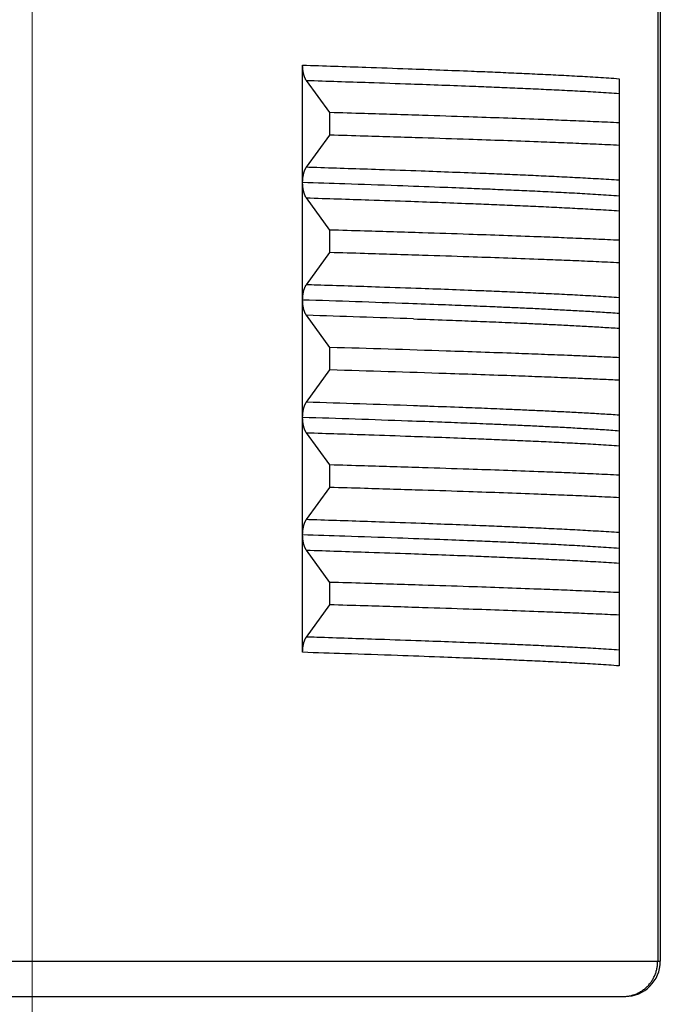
# Model space of a CAD drawing. Header units: millimetres. Extents: x 0 to 1071, y 0 to 742.
# Tile 100 of 127: x 283.89 to 289.35, y 428.73 to 437.12. Entities that reach past the tile are written whole.
import ezdxf

# ---------------------------------------------------------------- set-up
doc = ezdxf.new("R2010")
doc.units = ezdxf.units.MM
doc.header["$LTSCALE"] = 0.454724
doc.linetypes.add('CENTER', pattern=[50.8, 31.75, -6.35, 6.35, -6.35])
doc.layers.add('NoLayerName_001', color=7, linetype='Continuous')
doc.layers.add('NoLayerName_003', color=7, linetype='Continuous')

msp = doc.modelspace()

# ---------------------------------------------------------------- linework, layer by layer
at = {"layer": 'NoLayerName_001', "color": 60, "linetype": 'Continuous', "lineweight": 25}
for p, q in [((289.3275, 439.7163), (289.3275, 429.1)), ((289.35, 439.7114), (289.35, 429.1)), ((286.3033, 435.7319), (286.3033, 436.7306)), ((286.5357, 436.3264), (286.335, 436.6007)), ((289, 436.6152), (289, 435.6163)), ((286.5357, 436.1347), (286.5357, 436.3264)), ((286.335, 435.8605), (286.5357, 436.1347)), ((286.3033, 433.7305), (286.3033, 435.7292)), ((286.5357, 435.3264), (286.335, 435.6007)), ((289, 435.6152), (289, 433.6153)), ((286.5357, 435.1347), (286.5357, 435.3264)), ((286.335, 434.8605), (286.5357, 435.1347)), ((286.5357, 434.3264), (286.335, 434.6006)), ((286.5357, 434.1347), (286.5357, 434.3264)), ((286.335, 433.8605), (286.5357, 434.1347)), ((286.3033, 432.732), (286.3033, 433.7292)), ((286.5357, 433.3264), (286.335, 433.6007)), ((289, 433.614), (289, 432.6163)), ((286.5357, 433.1347), (286.5357, 433.3264)), ((286.335, 432.8605), (286.5357, 433.1347)), ((286.3033, 431.7305), (286.3033, 432.7303)), ((286.5357, 432.3264), (286.335, 432.6006)), ((289, 432.6149), (289, 431.6151)), ((286.5357, 432.1347), (286.5357, 432.3264)), ((286.335, 431.8605), (286.5357, 432.1347)), ((278.65, 429.1), (289.35, 429.1)), ((278.95, 428.8), (289.05, 428.8))]:
    msp.add_line(p, q, dxfattribs=at)
for centre, radius, start, end in [((279.234, 213.1996), 221.6437, 87.938664, 88.172254), ((278.3553, 182.64), 252.087, 87.9785, 88.186026), ((278.749, 165.6961), 268.7432, 88.128269, 88.33965), ((278.749, 165.5043), 268.7432, 88.128269, 88.33965), ((279.0573, 202.87), 231.1051, 87.969045, 88.195413), ((279.2187, 211.744), 222.0995, 87.940472, 88.172063), ((289.05, 429.1), 0.3, 270, 360)]:
    msp.add_arc(centre, radius, start, end, dxfattribs=at)
for points, knots in [([(286.335, 436.6007), (286.3339, 436.6021), (286.3318, 436.6051), (286.329, 436.6097), (286.3264, 436.6145), (286.3241, 436.6194), (286.3219, 436.6244), (286.3198, 436.6294), (286.318, 436.6345), (286.3162, 436.6396), (286.3146, 436.6448), (286.3132, 436.65), (286.3118, 436.6553), (286.3106, 436.6606), (286.3094, 436.6659), (286.3084, 436.6712), (286.3075, 436.6765), (286.3066, 436.6819), (286.3059, 436.6873), (286.3053, 436.6927), (286.3047, 436.6981), (286.3043, 436.7035), (286.3039, 436.7089), (286.3036, 436.7143), (286.3034, 436.7198), (286.3033, 436.7252), (286.3033, 436.7288), (286.3033, 436.7306)], [0, 0, 0, 0, 0.0054157, 0.0108372, 0.0162669, 0.0217024, 0.0271377, 0.0325656, 0.0379876, 0.0434067, 0.0488253, 0.054245, 0.0596662, 0.0650891, 0.0705139, 0.0759406, 0.0813694, 0.0867999, 0.0922321, 0.0976653, 0.1030991, 0.1085327, 0.1139655, 0.1193963, 0.1248243, 0.1302483, 0.1356671, 0.1356671, 0.1356671, 0.1356671]), ([(286.3033, 436.7306), (286.4831, 436.7246), (286.7829, 436.715), (287.1726, 436.7013), (287.4723, 436.6902), (287.712, 436.6809), (287.9218, 436.6723), (288.1016, 436.6645), (288.2814, 436.6563), (288.4312, 436.649), (288.551, 436.6428), (288.6408, 436.638), (288.7307, 436.6329), (288.8205, 436.6274), (288.9103, 436.6216), (288.9701, 436.6173), (289, 436.6152)], [0, 0, 0, 0, 0.539865, 0.899776, 1.169709, 1.439642, 1.619596, 1.799551, 1.979505, 2.159462, 2.249442, 2.339423, 2.429404, 2.519383, 2.609361, 2.699338, 2.699338, 2.699338, 2.699338]), ([(286.335, 436.6006), (286.5127, 436.5948), (286.8089, 436.5854), (287.194, 436.5721), (287.4902, 436.5614), (287.7271, 436.5523), (287.9344, 436.544), (288.1121, 436.5366), (288.2897, 436.5287), (288.4378, 436.5217), (288.5562, 436.5158), (288.645, 436.5112), (288.7338, 436.5064), (288.8225, 436.5013), (288.9113, 436.4959), (288.9704, 436.492), (289, 436.49)], [0, 0, 0, 0, 0.533484, 0.88914, 1.155883, 1.422625, 1.600452, 1.77828, 1.956108, 2.133937, 2.222853, 2.311769, 2.400685, 2.4896, 2.578515, 2.667428, 2.667428, 2.667428, 2.667428]), ([(289, 436.2391), (288.9672, 436.2406), (288.8686, 436.2453), (288.7044, 436.2525), (288.5073, 436.2607), (288.2773, 436.2696), (288.0145, 436.2793), (287.6859, 436.2907), (287.2916, 436.3036), (286.8972, 436.3158), (286.6343, 436.3235), (286.5357, 436.3264)], [0, 0, 0, 0, 0.098635, 0.295904, 0.493174, 0.690444, 0.986348, 1.282252, 1.67679, 2.169964, 2.465869, 2.465869, 2.465869, 2.465869]), ([(289, 436.0474), (288.9672, 436.0489), (288.8686, 436.0536), (288.7044, 436.0608), (288.5073, 436.069), (288.2773, 436.0779), (288.0145, 436.0876), (287.6859, 436.099), (287.2916, 436.1119), (286.8972, 436.1241), (286.6343, 436.1318), (286.5357, 436.1347)], [0, 0, 0, 0, 0.098635, 0.295904, 0.493174, 0.690444, 0.986348, 1.282252, 1.67679, 2.169964, 2.465869, 2.465869, 2.465869, 2.465869]), ([(286.3033, 435.7319), (286.3033, 435.7334), (286.3033, 435.7364), (286.3034, 435.7409), (286.3035, 435.7453), (286.3038, 435.7498), (286.304, 435.7543), (286.3044, 435.7587), (286.3048, 435.7632), (286.3052, 435.7676), (286.3057, 435.7721), (286.3063, 435.7765), (286.307, 435.7809), (286.3077, 435.7854), (286.3084, 435.7898), (286.3092, 435.7942), (286.3101, 435.7985), (286.3111, 435.8029), (286.3122, 435.8073), (286.3133, 435.8116), (286.3145, 435.8159), (286.3158, 435.8202), (286.3172, 435.8244), (286.3187, 435.8286), (286.3203, 435.8328), (286.322, 435.837), (286.3238, 435.8411), (286.3257, 435.8451), (286.3278, 435.8491), (286.33, 435.853), (286.3324, 435.8568), (286.3341, 435.8592), (286.335, 435.8605)], [0, 0, 0, 0, 0.0044708, 0.0089423, 0.0134144, 0.0178871, 0.0223604, 0.0268343, 0.0313086, 0.0357832, 0.040258, 0.0447328, 0.0492073, 0.0536813, 0.0581546, 0.0626274, 0.0670997, 0.0715719, 0.0760441, 0.0805168, 0.0849896, 0.0894627, 0.0939365, 0.0984117, 0.1028896, 0.1073716, 0.1118585, 0.116346, 0.1208302, 0.1253091, 0.1297826, 0.1342529, 0.1342529, 0.1342529, 0.1342529]), ([(289, 435.7499), (288.9704, 435.7518), (288.9113, 435.7558), (288.8225, 435.7611), (288.7338, 435.7662), (288.645, 435.7711), (288.5266, 435.7772), (288.3786, 435.7844), (288.2009, 435.7925), (288.0233, 435.8002), (287.816, 435.8087), (287.579, 435.8179), (287.2829, 435.8288), (286.8978, 435.8422), (286.572, 435.8529), (286.3646, 435.8595), (286.335, 435.8605)], [0, 0, 0, 0, 0.088914, 0.177828, 0.266743, 0.355659, 0.444575, 0.622406, 0.800234, 0.978062, 1.15589, 1.422631, 1.689374, 2.04503, 2.578514, 2.667428, 2.667428, 2.667428, 2.667428]), ([(289, 435.6151), (288.9701, 435.6172), (288.9103, 435.6215), (288.8205, 435.6273), (288.7306, 435.6328), (288.6408, 435.6379), (288.551, 435.6427), (288.4311, 435.6489), (288.2814, 435.6562), (288.1016, 435.6644), (287.9218, 435.6722), (287.712, 435.6808), (287.4423, 435.6913), (287.0826, 435.7044), (286.693, 435.7178), (286.4232, 435.7266), (286.3033, 435.7305)], [0, 0, 0, 0, 0.089977, 0.179955, 0.269934, 0.359914, 0.449895, 0.539875, 0.719832, 0.899787, 1.079741, 1.259696, 1.529629, 1.88954, 2.339428, 2.699338, 2.699338, 2.699338, 2.699338]), ([(286.335, 435.6007), (286.3341, 435.6019), (286.3324, 435.6043), (286.33, 435.6081), (286.3278, 435.612), (286.3257, 435.616), (286.3238, 435.62), (286.322, 435.6241), (286.3203, 435.6283), (286.3187, 435.6325), (286.3172, 435.6367), (286.3158, 435.641), (286.3145, 435.6452), (286.3133, 435.6495), (286.3122, 435.6539), (286.3111, 435.6582), (286.3101, 435.6626), (286.3092, 435.667), (286.3084, 435.6714), (286.3076, 435.6758), (286.3069, 435.6802), (286.3063, 435.6846), (286.3057, 435.6891), (286.3052, 435.6935), (286.3048, 435.698), (286.3044, 435.7024), (286.304, 435.7069), (286.3038, 435.7114), (286.3035, 435.7158), (286.3034, 435.7203), (286.3033, 435.7248), (286.3033, 435.7278), (286.3033, 435.7292)], [0, 0, 0, 0, 0.0044721, 0.0089474, 0.0134281, 0.0179141, 0.0224034, 0.026892, 0.0313759, 0.0358555, 0.0403325, 0.0448081, 0.0492829, 0.0537576, 0.058232, 0.0627062, 0.0671801, 0.0716543, 0.0761288, 0.080604, 0.0850798, 0.089556, 0.0940326, 0.0985091, 0.1029855, 0.1074615, 0.1119371, 0.1164122, 0.1208867, 0.1253606, 0.1298339, 0.1343065, 0.1343065, 0.1343065, 0.1343065]), ([(286.335, 435.6006), (286.5127, 435.5948), (286.8089, 435.5854), (287.194, 435.5721), (287.4902, 435.5614), (287.7271, 435.5523), (287.9344, 435.544), (288.1121, 435.5366), (288.2897, 435.5287), (288.4378, 435.5217), (288.5562, 435.5158), (288.645, 435.5112), (288.7338, 435.5064), (288.8225, 435.5013), (288.9113, 435.4959), (288.9704, 435.492), (289, 435.49)], [0, 0, 0, 0, 0.533484, 0.88914, 1.155883, 1.422625, 1.600452, 1.77828, 1.956108, 2.133937, 2.222853, 2.311769, 2.400685, 2.4896, 2.578514, 2.667428, 2.667428, 2.667428, 2.667428]), ([(289, 435.2391), (288.9672, 435.2406), (288.8686, 435.2453), (288.7044, 435.2525), (288.5073, 435.2607), (288.2773, 435.2696), (288.0145, 435.2793), (287.6859, 435.2907), (287.2916, 435.3036), (286.8972, 435.3158), (286.6343, 435.3235), (286.5357, 435.3264)], [0, 0, 0, 0, 0.098635, 0.295904, 0.493174, 0.690444, 0.986348, 1.282252, 1.67679, 2.169964, 2.465869, 2.465869, 2.465869, 2.465869]), ([(289, 435.0474), (288.9672, 435.0489), (288.8686, 435.0536), (288.7044, 435.0608), (288.5073, 435.069), (288.2773, 435.0779), (288.0145, 435.0876), (287.6859, 435.099), (287.2916, 435.1119), (286.8972, 435.1241), (286.6343, 435.1318), (286.5357, 435.1347)], [0, 0, 0, 0, 0.098635, 0.295904, 0.493174, 0.690444, 0.986348, 1.282252, 1.67679, 2.169964, 2.465869, 2.465869, 2.465869, 2.465869]), ([(286.3033, 434.7294), (286.3033, 434.7312), (286.3033, 434.7348), (286.3034, 434.7403), (286.3036, 434.7458), (286.3039, 434.7512), (286.3042, 434.7567), (286.3047, 434.7622), (286.3052, 434.7676), (286.3058, 434.7731), (286.3066, 434.7785), (286.3074, 434.7839), (286.3083, 434.7893), (286.3093, 434.7947), (286.3105, 434.8), (286.3117, 434.8054), (286.313, 434.8107), (286.3145, 434.8159), (286.3161, 434.8212), (286.3178, 434.8263), (286.3197, 434.8315), (286.3218, 434.8365), (286.324, 434.8416), (286.3264, 434.8465), (286.329, 434.8513), (286.3318, 434.856), (286.3339, 434.859), (286.335, 434.8605)], [0, 0, 0, 0, 0.0054644, 0.0109343, 0.0164082, 0.0218851, 0.0273637, 0.0328431, 0.0383224, 0.043801, 0.0492782, 0.0547537, 0.0602272, 0.0656987, 0.0711682, 0.076636, 0.0821023, 0.0875673, 0.0930316, 0.0984965, 0.1039644, 0.1094383, 0.1149197, 0.1204012, 0.1258766, 0.1313435, 0.1368047, 0.1368047, 0.1368047, 0.1368047]), ([(289, 434.7499), (288.9704, 434.7518), (288.9113, 434.7558), (288.8225, 434.7611), (288.7338, 434.7662), (288.645, 434.7711), (288.5266, 434.7772), (288.3786, 434.7844), (288.2009, 434.7925), (288.0233, 434.8002), (287.816, 434.8087), (287.579, 434.8179), (287.2829, 434.8288), (286.8978, 434.8422), (286.572, 434.8529), (286.3646, 434.8595), (286.335, 434.8605)], [0, 0, 0, 0, 0.088914, 0.177828, 0.266743, 0.355659, 0.444575, 0.622406, 0.800234, 0.978062, 1.155889, 1.422631, 1.689373, 2.04503, 2.578513, 2.667427, 2.667427, 2.667427, 2.667427]), ([(286.335, 434.6006), (286.334, 434.6021), (286.3318, 434.6051), (286.3291, 434.6097), (286.3265, 434.6145), (286.3241, 434.6194), (286.3219, 434.6243), (286.3198, 434.6294), (286.318, 434.6345), (286.3162, 434.6396), (286.3146, 434.6448), (286.3132, 434.65), (286.3118, 434.6553), (286.3106, 434.6605), (286.3094, 434.6658), (286.3084, 434.6712), (286.3075, 434.6765), (286.3067, 434.6819), (286.3059, 434.6873), (286.3053, 434.6927), (286.3047, 434.6981), (286.3043, 434.7035), (286.3039, 434.7089), (286.3036, 434.7143), (286.3034, 434.7198), (286.3033, 434.7252), (286.3033, 434.7288), (286.3033, 434.7306)], [0, 0, 0, 0, 0.0054168, 0.0108394, 0.0162702, 0.0217068, 0.0271432, 0.0325722, 0.0379953, 0.0434155, 0.0488353, 0.0542561, 0.0596784, 0.0651024, 0.0705282, 0.075956, 0.0813858, 0.0868174, 0.0922506, 0.0976849, 0.1031198, 0.1085545, 0.1139884, 0.1194204, 0.1248495, 0.1302746, 0.1356945, 0.1356945, 0.1356945, 0.1356945]), ([(289, 434.6151), (288.9761, 434.6168), (288.9284, 434.6202), (288.8567, 434.625), (288.785, 434.6295), (288.7133, 434.6337), (288.6416, 434.6378), (288.5699, 434.6417), (288.4742, 434.6467), (288.3547, 434.6527), (288.2112, 434.6595), (288.0676, 434.6659), (287.9002, 434.6731), (287.7088, 434.681), (287.4696, 434.6902), (287.3021, 434.6963), (287.2064, 434.6998)], [0, 0, 0, 0, 0.071828, 0.143657, 0.215486, 0.287315, 0.359145, 0.430974, 0.502802, 0.646458, 0.790115, 0.933771, 1.077427, 1.292913, 1.508399, 1.795713, 1.795713, 1.795713, 1.795713]), ([(287.2475, 434.5701), (287.341, 434.5667), (287.5047, 434.5608), (287.7384, 434.5519), (287.9488, 434.5435), (288.1357, 434.5355), (288.2993, 434.5282), (288.4395, 434.5216), (288.5563, 434.5158), (288.6498, 434.5109), (288.7198, 434.5071), (288.7899, 434.5032), (288.8599, 434.499), (288.93, 434.4947), (288.9767, 434.4916), (289, 434.49)], [0, 0, 0, 0, 0.280698, 0.491222, 0.701746, 0.912269, 1.052617, 1.192966, 1.333314, 1.403489, 1.473664, 1.54384, 1.614014, 1.684189, 1.754363, 1.754363, 1.754363, 1.754363]), ([(289, 434.2391), (288.9509, 434.2414), (288.8527, 434.246), (288.7054, 434.2524), (288.5336, 434.2596), (288.3371, 434.2673), (288.0916, 434.2765), (287.8214, 434.2861), (287.6249, 434.2926), (287.5267, 434.2959)], [0, 0, 0, 0, 0.147439, 0.294879, 0.442319, 0.663479, 0.884638, 1.179517, 1.474395, 1.474395, 1.474395, 1.474395]), ([(289, 434.0474), (288.9509, 434.0496), (288.8527, 434.0543), (288.7054, 434.0607), (288.5336, 434.0679), (288.3371, 434.0756), (288.0916, 434.0848), (287.8214, 434.0944), (287.6249, 434.1008), (287.5267, 434.1041)], [0, 0, 0, 0, 0.147439, 0.294879, 0.442319, 0.663479, 0.884638, 1.179517, 1.474395, 1.474395, 1.474395, 1.474395]), ([(286.3033, 433.7305), (286.3033, 433.7323), (286.3033, 433.7359), (286.3034, 433.7413), (286.3036, 433.7468), (286.3039, 433.7522), (286.3043, 433.7576), (286.3047, 433.763), (286.3053, 433.7684), (286.3059, 433.7738), (286.3067, 433.7792), (286.3075, 433.7846), (286.3084, 433.7899), (286.3094, 433.7953), (286.3106, 433.8006), (286.3118, 433.8059), (286.3132, 433.8111), (286.3146, 433.8163), (286.3162, 433.8215), (286.318, 433.8266), (286.3198, 433.8317), (286.3219, 433.8368), (286.3241, 433.8417), (286.3265, 433.8466), (286.3291, 433.8514), (286.3318, 433.856), (286.334, 433.859), (286.335, 433.8605)], [0, 0, 0, 0, 0.0054198, 0.0108449, 0.0162739, 0.0217058, 0.0271396, 0.0325743, 0.0380092, 0.0434435, 0.0488767, 0.0543083, 0.0597382, 0.065166, 0.0705918, 0.0760159, 0.0814382, 0.0868589, 0.0922786, 0.0976988, 0.1031217, 0.1085507, 0.113987, 0.1194236, 0.1248543, 0.1302768, 0.1356936, 0.1356936, 0.1356936, 0.1356936]), ([(289, 433.7499), (288.9767, 433.7514), (288.93, 433.7545), (288.8599, 433.7589), (288.7899, 433.763), (288.7198, 433.767), (288.6264, 433.772), (288.5096, 433.778), (288.3694, 433.7848), (288.2292, 433.7912), (288.0656, 433.7984), (287.8787, 433.8062), (287.6449, 433.8154), (287.4345, 433.8232), (287.2943, 433.8282), (287.2475, 433.8299)], [0, 0, 0, 0, 0.070174, 0.140349, 0.210524, 0.280699, 0.350874, 0.491223, 0.631572, 0.77192, 0.912269, 1.122792, 1.333316, 1.614014, 1.754363, 1.754363, 1.754363, 1.754363]), ([(286.335, 433.6007), (286.3341, 433.6019), (286.3324, 433.6043), (286.33, 433.6081), (286.3278, 433.612), (286.3257, 433.616), (286.3238, 433.62), (286.322, 433.6241), (286.3203, 433.6283), (286.3187, 433.6325), (286.3172, 433.6367), (286.3158, 433.6409), (286.3145, 433.6452), (286.3133, 433.6495), (286.3122, 433.6538), (286.3111, 433.6582), (286.3102, 433.6625), (286.3093, 433.6669), (286.3084, 433.6713), (286.3077, 433.6757), (286.307, 433.6801), (286.3063, 433.6846), (286.3057, 433.689), (286.3052, 433.6935), (286.3048, 433.6979), (286.3044, 433.7024), (286.304, 433.7068), (286.3038, 433.7113), (286.3035, 433.7157), (286.3034, 433.7202), (286.3033, 433.7247), (286.3033, 433.7277), (286.3033, 433.7292)], [0, 0, 0, 0, 0.0044688, 0.0089408, 0.0134182, 0.0179009, 0.0223869, 0.0268722, 0.0313528, 0.0358291, 0.0403029, 0.0447751, 0.0492467, 0.053718, 0.0581892, 0.06266, 0.0671307, 0.0716015, 0.0760728, 0.0805446, 0.0850171, 0.0894901, 0.0939634, 0.0984367, 0.1029098, 0.1073825, 0.1118549, 0.1163267, 0.1207979, 0.1252685, 0.1297385, 0.1342078, 0.1342078, 0.1342078, 0.1342078]), ([(289, 433.6151), (288.976, 433.6168), (288.9281, 433.6203), (288.8562, 433.625), (288.7843, 433.6295), (288.7124, 433.6338), (288.6404, 433.6378), (288.5684, 433.6418), (288.4725, 433.6468), (288.3525, 433.6528), (288.2086, 433.6596), (288.0646, 433.6661), (287.8966, 433.6733), (287.7046, 433.6811), (287.4645, 433.6904), (287.2965, 433.6965), (287.2005, 433.7001)], [0, 0, 0, 0, 0.072064, 0.144128, 0.216193, 0.288258, 0.360324, 0.432388, 0.504453, 0.64858, 0.792708, 0.936836, 1.080964, 1.297157, 1.51335, 1.801608, 1.801608, 1.801608, 1.801608]), ([(286.335, 433.6006), (286.5127, 433.5948), (286.8089, 433.5854), (287.194, 433.5721), (287.4902, 433.5614), (287.7271, 433.5523), (287.9344, 433.544), (288.1121, 433.5366), (288.2897, 433.5287), (288.4378, 433.5217), (288.5562, 433.5158), (288.645, 433.5112), (288.7338, 433.5064), (288.8225, 433.5013), (288.9113, 433.4959), (288.9704, 433.492), (289, 433.49)], [0, 0, 0, 0, 0.533484, 0.88914, 1.155883, 1.422625, 1.600453, 1.77828, 1.956108, 2.133937, 2.222853, 2.31177, 2.400685, 2.489601, 2.578515, 2.667428, 2.667428, 2.667428, 2.667428]), ([(289, 433.2391), (288.9672, 433.2406), (288.8686, 433.2453), (288.7044, 433.2525), (288.5073, 433.2607), (288.2773, 433.2696), (288.0145, 433.2793), (287.6859, 433.2907), (287.2916, 433.3036), (286.8972, 433.3158), (286.6343, 433.3235), (286.5357, 433.3264)], [0, 0, 0, 0, 0.098635, 0.295904, 0.493174, 0.690444, 0.986348, 1.282252, 1.67679, 2.169964, 2.465869, 2.465869, 2.465869, 2.465869]), ([(289, 433.0474), (288.9672, 433.0489), (288.8686, 433.0536), (288.7044, 433.0608), (288.5073, 433.069), (288.2773, 433.0779), (288.0145, 433.0876), (287.6859, 433.099), (287.2916, 433.1119), (286.8972, 433.1241), (286.6343, 433.1318), (286.5357, 433.1347)], [0, 0, 0, 0, 0.098635, 0.295904, 0.493174, 0.690444, 0.986348, 1.282252, 1.67679, 2.169964, 2.465869, 2.465869, 2.465869, 2.465869]), ([(286.3033, 432.732), (286.3033, 432.7334), (286.3033, 432.7364), (286.3034, 432.7409), (286.3035, 432.7454), (286.3038, 432.7498), (286.304, 432.7543), (286.3044, 432.7588), (286.3048, 432.7632), (286.3052, 432.7677), (286.3057, 432.7721), (286.3063, 432.7765), (286.307, 432.781), (286.3077, 432.7854), (286.3084, 432.7898), (286.3093, 432.7942), (286.3102, 432.7986), (286.3111, 432.8029), (286.3122, 432.8073), (286.3133, 432.8116), (286.3145, 432.8159), (286.3158, 432.8202), (286.3172, 432.8244), (286.3187, 432.8287), (286.3203, 432.8328), (286.322, 432.837), (286.3238, 432.8411), (286.3257, 432.8451), (286.3278, 432.8491), (286.33, 432.853), (286.3324, 432.8568), (286.3341, 432.8592), (286.335, 432.8605)], [0, 0, 0, 0, 0.0044693, 0.0089393, 0.01341, 0.0178812, 0.0223531, 0.0268255, 0.0312984, 0.0357715, 0.0402449, 0.0447183, 0.0491913, 0.0536638, 0.0581357, 0.062607, 0.0670778, 0.0715485, 0.0760193, 0.0804905, 0.0849619, 0.0894335, 0.0939058, 0.0983795, 0.1028559, 0.1073366, 0.1118219, 0.1163079, 0.1207907, 0.1252681, 0.1297401, 0.134209, 0.134209, 0.134209, 0.134209]), ([(289, 432.7499), (288.9704, 432.7518), (288.9113, 432.7558), (288.8225, 432.7611), (288.7338, 432.7662), (288.645, 432.7711), (288.5266, 432.7772), (288.3786, 432.7844), (288.2009, 432.7925), (288.0233, 432.8002), (287.816, 432.8087), (287.579, 432.8179), (287.2829, 432.8288), (286.8978, 432.8422), (286.572, 432.8529), (286.3646, 432.8595), (286.335, 432.8605)], [0, 0, 0, 0, 0.088914, 0.177828, 0.266743, 0.355659, 0.444575, 0.622406, 0.800234, 0.978062, 1.15589, 1.422632, 1.689374, 2.045031, 2.578514, 2.667428, 2.667428, 2.667428, 2.667428]), ([(289, 432.6151), (288.9701, 432.6172), (288.9103, 432.6215), (288.8205, 432.6273), (288.7306, 432.6328), (288.6408, 432.6379), (288.551, 432.6427), (288.4311, 432.6489), (288.2814, 432.6562), (288.1016, 432.6644), (287.9218, 432.6722), (287.712, 432.6808), (287.4423, 432.6913), (287.0826, 432.7044), (286.693, 432.7178), (286.4232, 432.7266), (286.3033, 432.7305)], [0, 0, 0, 0, 0.089977, 0.179955, 0.269934, 0.359914, 0.449895, 0.539875, 0.719832, 0.899786, 1.07974, 1.259695, 1.529627, 1.889538, 2.339426, 2.699336, 2.699336, 2.699336, 2.699336]), ([(286.335, 432.6006), (286.334, 432.6021), (286.3318, 432.6051), (286.3291, 432.6097), (286.3265, 432.6145), (286.3241, 432.6193), (286.3219, 432.6243), (286.3199, 432.6293), (286.318, 432.6344), (286.3163, 432.6395), (286.3147, 432.6447), (286.3132, 432.6499), (286.3119, 432.6551), (286.3106, 432.6604), (286.3095, 432.6657), (286.3084, 432.671), (286.3075, 432.6764), (286.3067, 432.6817), (286.3059, 432.6871), (286.3053, 432.6925), (286.3047, 432.6979), (286.3043, 432.7033), (286.3039, 432.7087), (286.3036, 432.7141), (286.3034, 432.7195), (286.3033, 432.7249), (286.3033, 432.7285), (286.3033, 432.7303)], [0, 0, 0, 0, 0.0054055, 0.0108168, 0.0162361, 0.0216613, 0.0270861, 0.0325037, 0.0379152, 0.0433241, 0.0487325, 0.0541419, 0.059553, 0.0649658, 0.0703804, 0.0757971, 0.0812157, 0.0866361, 0.092058, 0.097481, 0.1029045, 0.1083279, 0.1137503, 0.1191708, 0.1245884, 0.1300021, 0.1354106, 0.1354106, 0.1354106, 0.1354106]), ([(286.335, 432.6006), (286.5127, 432.5948), (286.8089, 432.5854), (287.194, 432.5721), (287.4902, 432.5614), (287.7271, 432.5523), (287.9344, 432.544), (288.1121, 432.5366), (288.2897, 432.5287), (288.4378, 432.5217), (288.5562, 432.5158), (288.645, 432.5112), (288.7338, 432.5064), (288.8225, 432.5013), (288.9113, 432.4959), (288.9704, 432.492), (289, 432.49)], [0, 0, 0, 0, 0.533483, 0.889139, 1.155882, 1.422624, 1.600451, 1.778279, 1.956107, 2.133936, 2.222852, 2.311768, 2.400684, 2.489599, 2.578513, 2.667427, 2.667427, 2.667427, 2.667427]), ([(289, 432.2391), (288.9672, 432.2406), (288.8686, 432.2453), (288.7044, 432.2525), (288.5073, 432.2607), (288.2773, 432.2696), (288.0145, 432.2793), (287.6859, 432.2907), (287.2916, 432.3036), (286.8972, 432.3158), (286.6343, 432.3235), (286.5357, 432.3264)], [0, 0, 0, 0, 0.098635, 0.295904, 0.493174, 0.690444, 0.986348, 1.282252, 1.67679, 2.169964, 2.465869, 2.465869, 2.465869, 2.465869]), ([(289, 432.0474), (288.9672, 432.0489), (288.8686, 432.0536), (288.7044, 432.0608), (288.5073, 432.069), (288.2773, 432.0779), (288.0145, 432.0876), (287.6859, 432.099), (287.2916, 432.1119), (286.8972, 432.1241), (286.6343, 432.1318), (286.5357, 432.1347)], [0, 0, 0, 0, 0.098635, 0.295904, 0.493174, 0.690444, 0.986348, 1.282252, 1.67679, 2.169964, 2.465869, 2.465869, 2.465869, 2.465869]), ([(286.3033, 431.7305), (286.3033, 431.7323), (286.3033, 431.7359), (286.3034, 431.7413), (286.3036, 431.7468), (286.3039, 431.7522), (286.3043, 431.7576), (286.3047, 431.763), (286.3053, 431.7684), (286.3059, 431.7738), (286.3067, 431.7792), (286.3075, 431.7846), (286.3084, 431.7899), (286.3094, 431.7953), (286.3106, 431.8006), (286.3118, 431.8059), (286.3132, 431.8111), (286.3146, 431.8163), (286.3162, 431.8215), (286.318, 431.8266), (286.3198, 431.8317), (286.3219, 431.8368), (286.3241, 431.8417), (286.3265, 431.8466), (286.329, 431.8514), (286.3318, 431.856), (286.334, 431.859), (286.335, 431.8605)], [0, 0, 0, 0, 0.0054197, 0.0108447, 0.0162736, 0.0217054, 0.0271391, 0.0325737, 0.0380084, 0.0434426, 0.0488757, 0.0543073, 0.059737, 0.0651647, 0.0705905, 0.0760144, 0.0814366, 0.0868572, 0.0922768, 0.0976969, 0.1031197, 0.1085485, 0.1139847, 0.1194212, 0.1248518, 0.1302743, 0.135691, 0.135691, 0.135691, 0.135691]), ([(289, 431.7499), (288.9704, 431.7518), (288.9113, 431.7558), (288.8225, 431.7611), (288.7338, 431.7662), (288.645, 431.7711), (288.5266, 431.7772), (288.3786, 431.7844), (288.2009, 431.7925), (288.0233, 431.8002), (287.816, 431.8087), (287.579, 431.8179), (287.2829, 431.8288), (286.8978, 431.8422), (286.572, 431.8529), (286.3646, 431.8595), (286.335, 431.8605)], [0, 0, 0, 0, 0.088914, 0.177828, 0.266743, 0.355659, 0.444575, 0.622405, 0.800234, 0.978061, 1.155889, 1.422631, 1.689373, 2.045029, 2.578513, 2.667426, 2.667426, 2.667426, 2.667426]), ([(289, 431.6151), (288.9701, 431.6172), (288.9103, 431.6215), (288.8205, 431.6273), (288.7306, 431.6328), (288.6408, 431.6379), (288.551, 431.6427), (288.4311, 431.6489), (288.2814, 431.6562), (288.1016, 431.6644), (287.9218, 431.6722), (287.712, 431.6808), (287.4423, 431.6913), (287.0826, 431.7044), (286.693, 431.7178), (286.4232, 431.7266), (286.3033, 431.7305)], [0, 0, 0, 0, 0.089977, 0.179955, 0.269934, 0.359914, 0.449895, 0.539875, 0.719832, 0.899786, 1.07974, 1.259695, 1.529627, 1.889538, 2.339426, 2.699336, 2.699336, 2.699336, 2.699336]), ([(289.0343, 428.8), (289.0394, 428.8001), (289.0497, 428.8002), (289.0652, 428.8016), (289.0806, 428.8037), (289.0958, 428.8066), (289.111, 428.8103), (289.1259, 428.8149), (289.1405, 428.8202), (289.1548, 428.8263), (289.1687, 428.8332), (289.1823, 428.8409), (289.1954, 428.8492), (289.208, 428.8582), (289.2202, 428.8679), (289.2318, 428.8781), (289.2429, 428.889), (289.2534, 428.9005), (289.2633, 428.9124), (289.2725, 428.9249), (289.2811, 428.9379), (289.2891, 428.9512), (289.2963, 428.965), (289.3028, 428.9791), (289.3086, 428.9935), (289.3136, 429.0083), (289.3179, 429.0232), (289.3214, 429.0384), (289.3241, 429.0537), (289.3261, 429.0691), (289.3273, 429.0845), (289.3274, 429.0949), (289.3275, 429.1)], [0, 0, 0, 0, 0.0154529, 0.0309464, 0.0464725, 0.0620221, 0.077586, 0.0931547, 0.1087196, 0.1242736, 0.1398168, 0.155353, 0.1708846, 0.1864129, 0.2019384, 0.2174611, 0.2329809, 0.2484988, 0.2640173, 0.2795385, 0.2950635, 0.3105933, 0.3261288, 0.3416708, 0.3572209, 0.3727775, 0.388335, 0.4038868, 0.4194253, 0.4349425, 0.4504305, 0.4658818, 0.4658818, 0.4658818, 0.4658818])]:
    msp.add_open_spline(points, degree=3, knots=knots, dxfattribs=at)
at = {"layer": 'NoLayerName_003', "color": 4, "linetype": 'CENTER', "lineweight": 13}
msp.add_line((284, 427.8308), (284, 447.55), dxfattribs=at)

doc.saveas('drawing.dxf')
